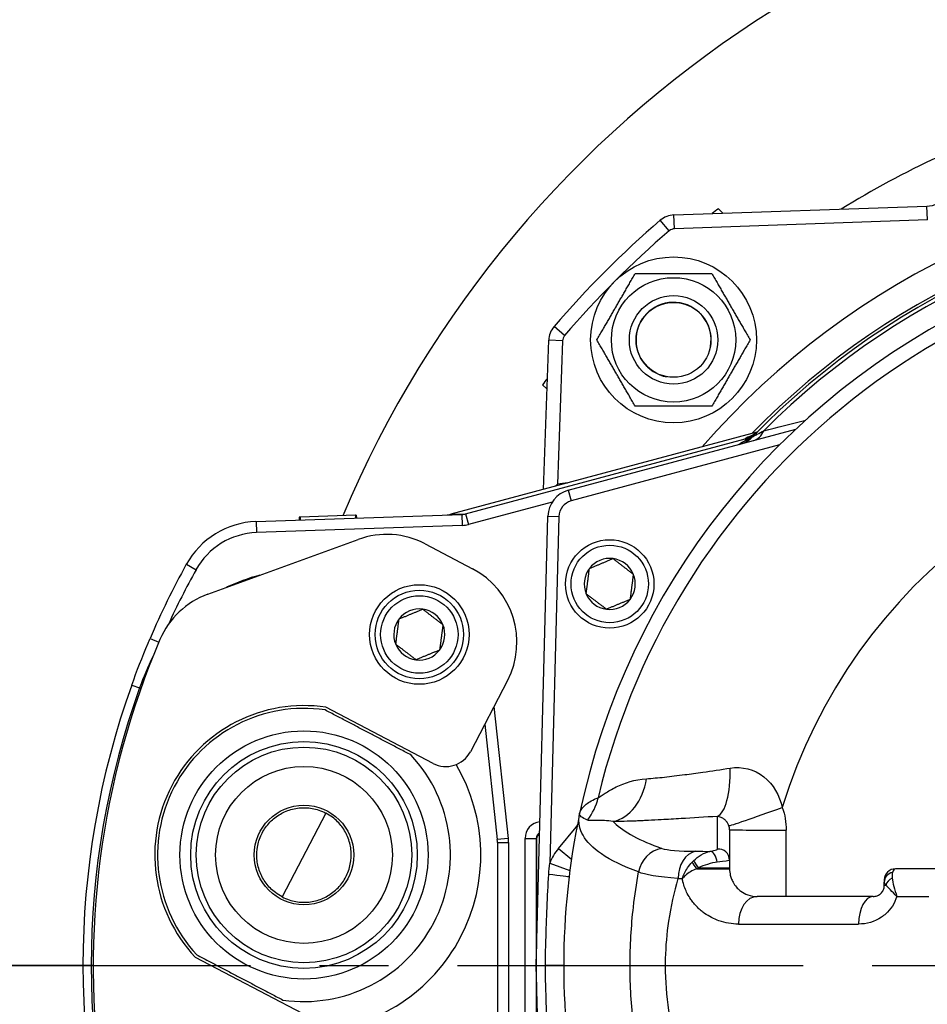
# Model space of a CAD drawing. Header units: millimetres. Extents: x 0 to 5940, y 0 to 4200.
# Tile 19 of 57: x 2065 to 2230, y 1398 to 1576. Entities that reach past the tile are written whole.
import ezdxf

# ---------------------------------------------------------------- set-up
doc = ezdxf.new("R2010")
doc.units = ezdxf.units.MM
doc.header["$LTSCALE"] = 50
doc.linetypes.add('MITTE', pattern=[2, 1.25, -0.25, 0.25, -0.25])
doc.linetypes.add('PHANTOM', pattern=[2.5, 1.25, -0.25, 0.25, -0.25, 0.25, -0.25])
doc.layers.get('DEFPOINTS').update_dxf_attribs({"linetype": 'CONTINUOUS'})
for name, color, linetype in [('01-LINIE-025', 1, 'CONTINUOUS'), ('02-LINIE-035', 2, 'CONTINUOUS'), ('05-ACHSE', 1, 'MITTE'), ('06-MASSE1', 1, 'CONTINUOUS')]:
    doc.layers.add(name, color=color, linetype=linetype)
doc.styles.add('ACA_NORM', font='ROMANS.SHX')
doc.dimstyles.new('1-10', dxfattribs={"dimscale": 10, "dimtxt": 2.5, "dimasz": 3.5, "dimexe": 1, "dimexo": 0, "dimgap": 1, "dimtad": 1, "dimdec": 0, "dimzin": 0, "dimtxsty": 'ACA_NORM', "dimcen": 0, "dimadec": 0, "dimazin": 0, "dimtfac": 2.4, "dimtdec": 0, "dimtmove": 0, "dimatfit": 3, "dimfxl": 1, "dimtolj": 1, "dimtzin": 0, "dimarcsym": 0})

# ---------------------------------------------------------------- blocks, each defined once
blk = doc.blocks.new('*D13')
at = {"layer": '06-MASSE1', "color": 0, "lineweight": -2}
for p, q in [((2296.83, 1608.44), (1806.33, 1608.44)), ((1816.33, 1573.44), (1816.33, 1265.44)), ((2277.3, 1230.44), (1806.33, 1230.44))]:
    blk.add_line(p, q, dxfattribs=at)
at = {"layer": '06-MASSE1', "color": 0}
for points in [[(1810.5, 1573.44), (1822.16, 1573.44), (1816.33, 1608.44)], [(1810.5, 1265.44), (1822.16, 1265.44), (1816.33, 1230.44)]]:
    blk.add_solid(points, dxfattribs=at)
at = {"layer": 'DEFPOINTS', "color": 0}
for p in [(2296.83, 1608.44), (1816.33, 1230.44), (2277.3, 1230.44)]:
    blk.add_point(p, dxfattribs=at)
at = {"layer": '06-MASSE1', "color": 0, "insert": (1793.83, 1419.44), "char_height": 25, "attachment_point": 5, "rotation": 90, "style": 'ACA_NORM'}
blk.add_mtext('\\A1;378', dxfattribs=at)
blk = doc.blocks.new('*D14')
at = {"layer": '06-MASSE1', "color": 0, "lineweight": -2}
for p, q in [((2296.83, 1608.44), (1906.79, 1608.44)), ((1916.79, 1573.44), (1916.79, 1440.44)), ((2078.83, 1405.44), (1906.79, 1405.44))]:
    blk.add_line(p, q, dxfattribs=at)
at = {"layer": '06-MASSE1', "color": 0}
for points in [[(1910.95, 1573.44), (1922.62, 1573.44), (1916.79, 1608.44)], [(1910.95, 1440.44), (1922.62, 1440.44), (1916.79, 1405.44)]]:
    blk.add_solid(points, dxfattribs=at)
at = {"layer": 'DEFPOINTS', "color": 0}
for p in [(2296.83, 1608.44), (1916.79, 1405.44), (2078.83, 1405.44)]:
    blk.add_point(p, dxfattribs=at)
at = {"layer": '06-MASSE1', "color": 0, "insert": (1894.29, 1506.94), "char_height": 25, "attachment_point": 5, "rotation": 90, "style": 'ACA_NORM'}
blk.add_mtext('\\A1;203', dxfattribs=at)

msp = doc.modelspace()

# ---------------------------------------------------------------- linework, layer by layer
at = {"layer": '01-LINIE-025', "linetype": 'PHANTOM'}
msp.add_circle((2359.84, 1405.44), 345, dxfattribs=at)
at = {"layer": '02-LINIE-035'}
for p, q in [((2183.77, 1541.16), (2229.53, 1542.75)), ((2192.63, 1541.46), (2191.81, 1542.28)), ((2229.62, 1540.25), (2229.53, 1542.75)), ((2182.93, 1538.3), (2181.3, 1540.19)), ((2183.86, 1538.66), (2183.77, 1541.16)), ((2229.62, 1540.25), (2183.86, 1538.66)), ((2163.97, 1519.34), (2162.08, 1520.97)), ((2160.17, 1491.53), (2161.12, 1518.5)), ((2163.61, 1518.41), (2161.12, 1518.5)), ((2163.61, 1518.41), (2162.71, 1492.47)), ((2159.99, 1510.46), (2160.81, 1509.64)), ((2198.77, 1501.87), (2143.4, 1487.03)), ((2198.77, 1501.87), (2143.41, 1487.03)), ((2164.66, 1491.4), (2205.84, 1502.44)), ((2198.38, 1501.43), (2198.38, 1501.43)), ((2198.83, 1501.89), (2198.83, 1501.89)), ((2198.83, 1501.88), (2198.83, 1501.88)), ((2146.08, 1487.13), (2196.68, 1500.69)), ((2202.88, 1499.57), (2165.18, 1489.47)), ((2196.68, 1500.69), (2196.75, 1500.45)), ((2162.71, 1492.47), (2162.76, 1492.22)), ((2164.52, 1492.7), (2164.54, 1492.7)), ((2164.52, 1492.69), (2164.52, 1492.7)), ((2164.66, 1491.4), (2165.18, 1489.47)), ((2161.74, 1489.25), (2146.59, 1485.2)), ((2108.15, 1485.72), (2145.39, 1487.02)), ((2126.16, 1486.85), (2116.13, 1486.5)), ((2126.29, 1486.86), (2126.16, 1486.85)), ((2126.16, 1486.85), (2126.18, 1486.35)), ((2126.29, 1486.86), (2126.31, 1486.36)), ((2143.4, 1487.03), (2143.4, 1487.03)), ((2143.41, 1487.03), (2146.08, 1487.13)), ((2145.39, 1487.02), (2145.46, 1485.03)), ((2146.08, 1487.13), (2146.59, 1485.2)), ((2158.83, 1405.44), (2160.96, 1486.71)), ((2160.96, 1486.71), (2162.96, 1486.65)), ((2162.96, 1486.65), (2161.32, 1423.96)), ((2108.15, 1485.72), (2108.22, 1483.73)), ((2145.46, 1485.03), (2108.22, 1483.73)), ((2116.13, 1486.5), (2115.96, 1486.5)), ((2115.96, 1486.5), (2115.98, 1486)), ((2116.13, 1486.5), (2116.15, 1486)), ((2099.44, 1472.59), (2126.66, 1482.5)), ((2138.74, 1481.69), (2147.32, 1477.2)), ((2095.55, 1477.99), (2097.3, 1477.02)), ((2088.98, 1464.58), (2090.57, 1463.9)), ((2153.65, 1456.96), (2146.93, 1444.11)), ((2085.67, 1456.16), (2087.08, 1455.65)), ((2087.08, 1455.65), (2087.33, 1455.56)), ((2140.18, 1442), (2120.8, 1452.14)), ((2151.2, 1452.26), (2153.79, 1428.42)), ((2149.53, 1449.08), (2151.8, 1428.21)), ((2120.8, 1433.01), (2112.87, 1417.86)), ((2162.87, 1426.63), (2166.08, 1430.46)), ((2166.08, 1430.46), (2166.19, 1430.37)), ((2193.83, 1430), (2193.83, 1424.51)), ((2153.79, 1428.42), (2151.8, 1428.21)), ((2156.83, 1382.44), (2156.83, 1428.44)), ((2156.83, 1428.44), (2158.83, 1428.44)), ((2158.91, 1428.36), (2158.83, 1428.44)), ((2158.83, 1428.44), (2158.83, 1382.44)), ((2158.91, 1428.36), (2158.91, 1408.44)), ((2151.83, 1427.67), (2151.83, 1383.21)), ((2151.83, 1427.67), (2153.83, 1427.67)), ((2153.83, 1427.67), (2153.83, 1383.21)), ((2162.87, 1426.63), (2165.23, 1424.66)), ((2193.83, 1424.51), (2193.83, 1423.09)), ((2161.32, 1423.96), (2164.95, 1422.62)), ((2187.86, 1422.94), (2193.83, 1422.94)), ((2188.18, 1423.09), (2193.83, 1423.09)), ((2193.83, 1423.09), (2193.83, 1422.94)), ((2234.53, 1422.94), (2223.83, 1422.94)), ((2221.83, 1420.94), (2221.83, 1420.55)), ((2221.83, 1419.94), (2221.83, 1420.55)), ((2222.1, 1419.94), (2221.83, 1419.94)), ((2219.83, 1417.94), (2198.83, 1417.94)), ((2224.11, 1417.94), (2229.89, 1417.94)), ((2188.93, 1415.18), (2188.93, 1415.18)), ((2190.26, 1414.29), (2190.26, 1414.29)), ((2191.52, 1413.69), (2191.52, 1413.69)), ((2195.45, 1412.94), (2217.18, 1412.94)), ((2097.14, 1406.96), (2116.52, 1396.82)), ((2160.96, 1324.17), (2158.83, 1405.44)), ((2158.83, 1405.44), (2160.5, 1405.44)), ((2158.91, 1402.44), (2158.91, 1382.52))]:
    msp.add_line(p, q, dxfattribs=at)
for centre, radius in [((2183.7, 1518.57), 15), ((2183.7, 1518.57), 11.25), ((2183.7, 1518.57), 8), ((2183.7, 1518.57), 8), ((2183.7, 1518.57), 6.77), ((2172.15, 1474.44), 8), ((2172.15, 1474.44), 7), ((2137.7, 1465.3), 9), ((2137.7, 1465.3), 8), ((2137.7, 1465.3), 7), ((2116.83, 1425.44), 22.44), ((2116.83, 1425.44), 20.5), ((2116.83, 1425.44), 19.5), ((2116.83, 1425.44), 16), ((2116.83, 1425.44), 9)]:
    msp.add_circle(centre, radius, dxfattribs=at)
for centre, radius, start, end in [((2307.18, 1409.6), 198.88, 20.9631, 157.1657), ((2296.83, 1405.44), 143, 40.9811, 139.0189), ((2296.83, 1405.44), 172.5, 127.5053, 127.9856), ((2296.83, 1405.44), 138, 44.1915, 135.8085), ((2296.83, 1405.44), 137.5, 44.0768, 135.9232), ((2296.83, 1405.44), 136.85, 44.9689, 135.0311), ((2229.35, 1547.75), 5, 272, 295.3683), ((2296.83, 1405.44), 177.5, 130.6068, 139.3932), ((2183.91, 1537.16), 4, 92, 130.6068), ((2296.83, 1405.44), 175, 130.6068, 139.3932), ((2183.91, 1537.16), 1.5, 92, 130.6068), ((2296.83, 1405.44), 130.37, 13.4591, 166.5409), ((2296.83, 1405.44), 133, 115.2045, 168.0776), ((2183.7, 1518.57), 6.79, 350, 260), ((2165.11, 1518.36), 4, 139.3932, 178), ((2165.11, 1518.36), 1.5, 139.3932, 178), ((2296.83, 1405.44), 172.5, 142.0144, 142.4947), ((2296.83, 1405.44), 97.73, 17.0054, 162.9946), ((2194.46, 1504.56), 5, 285, 315.9232), ((2298.13, 1400.61), 142.5, 135.246, 135.3887), ((2164.87, 1482.7), 10, 92, 102.4775), ((2165.96, 1486.57), 5, 105, 178.5), ((2165.96, 1486.57), 3, 105, 178.5), ((2108.67, 1470.73), 15, 92, 151.0746), ((2108.67, 1470.73), 13, 92, 151.0746), ((2131.79, 1468.4), 15, 62.3657, 110), ((2226.83, 1405.44), 150, 151.0746, 156.7807), ((2172.15, 1474.44), 4.62, 82.6173, 142.6173), ((2172.15, 1474.44), 4.62, 22.6173, 82.6173), ((2226.83, 1405.44), 148, 151.0746, 155.3627), ((2116.72, 1445), 32, 104.2901, 115.7099), ((2140.36, 1463.91), 15, 332.3657, 62.3657), ((2172.15, 1474.44), 4.62, 142.6173, 202.6173), ((2172.15, 1474.44), 4.62, 322.6173, 22.6173), ((2104.57, 1458.5), 15, 110, 156.8569), ((2172.15, 1474.44), 4.62, 202.6173, 262.6173), ((2172.15, 1474.44), 4.62, 262.6173, 322.6173), ((2137.7, 1465.3), 4.62, 82.4483, 142.4483), ((2137.7, 1465.3), 4.62, 22.4483, 82.4483), ((2137.7, 1465.3), 4.62, 142.4483, 202.4483), ((2137.7, 1465.3), 4.62, 322.4483, 22.4483), ((2228.7, 1405.44), 150, 156.8569, 188.2712), ((2137.7, 1465.3), 4.62, 202.4483, 262.4483), ((2137.7, 1465.3), 4.62, 262.4483, 322.4483), ((2226.83, 1405.44), 150, 160.2372, 199.7628), ((2226.83, 1405.44), 148.5, 160.2372, 199.7628), ((2116.83, 1425.44), 27, 81.5538, 223.1775), ((2116.83, 1425.44), 26.5, 81.7357, 222.9956), ((2142.5, 1446.43), 5, 242.3657, 332.3657), ((2116.83, 1425.44), 26.5, 261.7357, 42.9956), ((2116.83, 1425.44), 32, 274.0161, 30.7153), ((2296.68, 1405.48), 119.84, 163.5139176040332, 163.5139478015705), ((2296.72, 1405.47), 117.89, 163.1017969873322, 163.1018459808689), ((2296.83, 1405.44), 133, 168.0776, 191.9224), ((2296.86, 1405.43), 121.03, 167.4813687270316, 167.4814050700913), ((2165.31, 1431.1), 1, 320, 348.9578), ((2296.83, 1405.44), 124.09, 168.7629, 168.7633), ((2146.83, 1427.67), 5, 0, 6.2142), ((2146.83, 1427.67), 7, 0, 6.2142), ((2169.76, 1420.85), 9, 140, 159.7831), ((2223.83, 1420.94), 2, 90, 180), ((2296.83, 1405.44), 120, 172.0027, 172.0031), ((2296.83, 1405.44), 118, 172.0812, 172.0825)]:
    msp.add_arc(centre, radius, start, end, dxfattribs=at)
for centre, major_axis, ratio, start_param, end_param in [((2195.95, 1504.57), (-3.83, -2.26), 0.876884, 1.264014, 1.8641), ((2195.64, 1505.77), (3.55, -3.52), 0.998651, 5.754706, 6.283185), ((2196.93, 1505.23), (1.29, -4.83), 0.661971, 0, 0.717845), ((2196.29, 1502.14), (1.44, -1.39), 0.685613, 5.561339, 6.020176), ((2142.63, 1489.93), (0.1, -3), 0.993293, 0, 0.228372), ((2145.28, 1490.02), (-3.05, -0.11), 0.984518, 1.570796, 1.799169), ((2145.28, 1490.02), (-5.03, -0.18), 0.993293, 1.570796, 1.799169), ((2190.61, 1442.31), (0.65, -9.98), 0.329595, 0.110942, 1.43247), ((2171.48, 1441.33), (0.12, -10), 0.748421, 0.158266, 1.350108), ((2160.45, 1438.08), (-3.69, 9.3), 0.979433, 3.654175, 4.109728), ((2203.12, 1434.1), (-9.42, -3.37), 0.015644, 0.035637, 1.591788), ((2159.83, 1428.44), (-2.12, 2.12), 0.999315, 5.604255, 7.068241), ((2166.3, 1430.91), (3.93, -0.77), 0.00001, 4.802556, 4.802676), ((2166.08, 1430.46), (3.06, -2.57), 0.00001, 5.006486, 5.006766), ((2203.83, 1430), (-10, 0), 0.006687, 0, 1.596108), ((1840.65, 1405.44), (0, -3635.31), 0.099977, 1.574235, 1.577535), ((2159.83, 1428.44), (-0.71, 0.71), 0.996585, 5.878388, 7.068241), ((2159.91, 1428.36), (-0.708, 0.708), 0.999315, 5.970044, 7.068241), ((2182.21, 1421.68), (1.69, 4.7), 0.974274, 0.4823, 1.77043), ((2188.25, 1421.16), (0.04, 5), 0.748861, 0.158387, 1.57641), ((2297.82, 1427.69), (147.76, 0.77), 0.01024, 3.871342, 3.897358), ((2190.5, 1424.11), (-0.35, 1.97), 0.552034, 4.623483, 6.157494), ((2191.83, 1424.51), (2, 0), 0.994463, 0, 1.673623), ((2189.54, 1421.53), (3.89, 4.25), 0.62067, 1.465079, 1.525895), ((2188.44, 1423.09), (-1.21, 1.59), 0.104378, 0.54896, 1.491613), ((2188.25, 1422.94), (-1.26, 1.56), 0.151736, 0.58377, 1.448885), ((2189.66, 1421.38), (-5.36, -2.14), 0.373031, 4.841227, 4.902101), ((2189.01, 1423.44), (2, 0), 0.004141, 1.568242, 1.568284), ((2160.83, 1421.93), (3.97, -0.48), 0.006873, 0, 1.498426), ((2296.82, 1423.19), (-149.99, -1.04), 0.012561, 0.724364, 0.732101), ((2223.83, 1420.55), (-2, 0), 0.898656, 4.95941, 6.283185), ((2223.99, 1419.94), (1.83, 0.8), 0.76049, 1.64075, 2.618451), ((2198.83, 1412.94), (0, 5), 0.675862, 0, 1.570796), ((2219.83, 1412.94), (0, 5), 0.531034, 0, 1.570796), ((2159.83, 1405.44), (4, 0), 0.00001, 6.275673, 7.686042), ((2159.83, 1405.44), (4, 0), 0.00001, 6.275298, 6.2753)]:
    msp.add_ellipse(centre, major_axis=major_axis, ratio=ratio, start_param=start_param, end_param=end_param, dxfattribs=at)
for points, knots in [([(2274.42, 1564.45), (2259.59, 1562.18), (2245.09, 1557.86), (2231.55, 1551.62), (2225.52, 1548.85), (2219.67, 1545.69), (2214.04, 1542.2)], [-9.4059, -9.4059, -9.4059, -9.4059, -4.876801, -4.876801, -4.876801, -2.859624, -2.859624, -2.859624, -2.859624]), ([(2196.75, 1500.45), (2197.14, 1500.64), (2197.51, 1500.86), (2197.87, 1501.11), (2198.06, 1501.24), (2198.25, 1501.38), (2198.43, 1501.53), (2198.61, 1501.68), (2198.78, 1501.83), (2198.94, 1502), (2198.95, 1502), (2198.95, 1502.01), (2198.95, 1502.01)], [0, 0, 0, 0, 0.481133, 0.481133, 0.481133, 0.737054, 0.737054, 0.737054, 0.994978, 0.994978, 0.994978, 1, 1, 1, 1]), ([(2197.55, 1501.16), (2197.55, 1501.16), (2197.55, 1501.16), (2197.58, 1501.17), (2197.6, 1501.18), (2197.68, 1501.21), (2197.74, 1501.24), (2197.87, 1501.3), (2197.94, 1501.33), (2198.1, 1501.42), (2198.19, 1501.47), (2198.43, 1501.62), (2198.58, 1501.72), (2198.88, 1501.96), (2199.04, 1502.1), (2199.19, 1502.25)], [0.4540761, 0.4540761, 0.4540761, 0.4540761, 0.4773194, 0.4773194, 0.5044739, 0.5044739, 0.5375505, 0.5375505, 0.5646187, 0.5646187, 0.598696, 0.598696, 0.6532467, 0.6532467, 0.7167742, 0.7167742, 0.7167742, 0.7167742]), ([(2198.05, 1501.09), (2198.05, 1501.09), (2198.08, 1501.1), (2198.14, 1501.13), (2198.22, 1501.18), (2198.37, 1501.26), (2198.54, 1501.35), (2198.63, 1501.4), (2198.73, 1501.46), (2198.84, 1501.51), (2199.19, 1501.71), (2199.6, 1501.93), (2200.01, 1502.15)], [0, 0, 0, 0, 0.155563, 0.155563, 0.155563, 0.407438, 0.407438, 0.407438, 0.542309, 0.542309, 0.542309, 1, 1, 1, 1]), ([(2162.31, 1492.1), (2162.37, 1492.17), (2162.44, 1492.24), (2162.51, 1492.31), (2162.58, 1492.36), (2162.64, 1492.42), (2162.71, 1492.47)], [0.94892857, 0.94892857, 0.94892857, 0.94892857, 0.97683477, 0.97683477, 0.97683477, 1, 1, 1, 1]), ([(2142.73, 1486.93), (2142.84, 1486.94), (2142.95, 1486.95), (2143.18, 1486.98), (2143.29, 1487), (2143.4, 1487.03)], [0, 0, 0, 0, 0.0342372, 0.0342372, 0.06803143, 0.06803143, 0.06803143, 0.06803143]), ([(2143.41, 1487.03), (2143.4, 1487.03), (2143.4, 1487.03), (2143.4, 1487.03), (2143.4, 1487.03), (2143.4, 1487.03)], [0, 0, 0, 0, 0.0004882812, 0.0004882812, 0.0007730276, 0.0007730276, 0.0007730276, 0.0007730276]), ([(2085.67, 1456.16), (2086.58, 1458.7), (2087.57, 1461.22), (2088.62, 1463.71), (2088.74, 1464), (2088.86, 1464.29), (2088.98, 1464.58)], [0, 0, 0, 0, 0.896485, 0.896485, 0.896485, 1, 1, 1, 1]), ([(2178.81, 1439.23), (2179.83, 1439.3), (2180.92, 1439.4), (2182.06, 1439.52), (2182.64, 1439.58), (2183.23, 1439.65), (2183.84, 1439.73), (2184.45, 1439.8), (2185.08, 1439.88), (2185.72, 1439.96), (2186.78, 1440.1), (2187.87, 1440.25), (2188.99, 1440.41), (2190.59, 1440.64), (2192.26, 1440.89), (2193.96, 1441.15)], [0, 0, 0, 0, 0.247747, 0.247747, 0.247747, 0.372352, 0.372352, 0.372352, 0.497319, 0.497319, 0.497319, 0.703638, 0.703638, 0.703638, 1, 1, 1, 1]), ([(2193.96, 1441.15), (2196.07, 1441.47), (2198.28, 1440.96), (2200.03, 1439.59), (2201.77, 1438.23), (2202.87, 1436.18), (2203.37, 1434.02)], [0, 0, 0, 0, 0.5, 0.5, 0.5, 1, 1, 1, 1]), ([(2170.04, 1435.78), (2170.35, 1435.94), (2170.8, 1436.25), (2171.35, 1436.6), (2171.62, 1436.78), (2171.92, 1436.96), (2172.24, 1437.15), (2172.58, 1437.35), (2172.94, 1437.55), (2173.33, 1437.74), (2174.83, 1438.47), (2176.66, 1439.08), (2178.81, 1439.23)], [0, 0, 0, 0, 0.248443, 0.248443, 0.248443, 0.371015, 0.371015, 0.371015, 0.499544, 0.499544, 0.499544, 1, 1, 1, 1]), ([(2166.7, 1432.91), (2166.8, 1433.38), (2167.07, 1433.84), (2167.5, 1434.27), (2167.95, 1434.72), (2168.58, 1435.13), (2169.39, 1435.5), (2169.59, 1435.6), (2169.81, 1435.69), (2170.04, 1435.78)], [0, 0, 0, 0, 0.4330124, 0.4330124, 0.4330124, 0.8836623, 0.8836623, 0.8836623, 1, 1, 1, 1]), ([(2112.87, 1417.86), (2112.47, 1418.07), (2112.06, 1418.33), (2111.04, 1419.1), (2110.45, 1419.7), (2109.53, 1420.93), (2109.12, 1421.65), (2108.55, 1423.18), (2108.37, 1423.98), (2108.25, 1425.49), (2108.29, 1426.32), (2108.61, 1427.93), (2108.9, 1428.72), (2109.62, 1430.09), (2110.1, 1430.77), (2111.24, 1431.96), (2111.9, 1432.46), (2113.21, 1433.22), (2113.97, 1433.54), (2115.55, 1433.93), (2116.38, 1434.01), (2117.91, 1433.95), (2118.74, 1433.81), (2119.96, 1433.41), (2120.4, 1433.22), (2120.8, 1433.01)], [5.831266, 5.831266, 5.831266, 5.831266, 5.975417, 5.975417, 6.208434, 6.208434, 6.437234, 6.437234, 6.666034, 6.666034, 6.897254, 6.897254, 7.128474, 7.128474, 7.359694, 7.359694, 7.590913, 7.590913, 7.819713, 7.819713, 8.048513, 8.048513, 8.281531, 8.281531, 8.425681, 8.425681, 8.425681, 8.425681]), ([(2112.87, 1417.86), (2113.27, 1417.65), (2113.71, 1417.46), (2114.93, 1417.06), (2115.75, 1416.92), (2117.29, 1416.87), (2118.11, 1416.94), (2119.7, 1417.34), (2120.45, 1417.66), (2121.76, 1418.41), (2122.42, 1418.92), (2123.57, 1420.1), (2124.05, 1420.79), (2124.76, 1422.15), (2125.05, 1422.94), (2125.38, 1424.56), (2125.42, 1425.39), (2125.29, 1426.89), (2125.12, 1427.7), (2124.54, 1429.23), (2124.14, 1429.95), (2123.22, 1431.18), (2122.63, 1431.77), (2121.61, 1432.55), (2121.2, 1432.8), (2120.8, 1433.01)], [1.409341, 1.409341, 1.409341, 1.409341, 1.553492, 1.553492, 1.786509, 1.786509, 2.015309, 2.015309, 2.244109, 2.244109, 2.475329, 2.475329, 2.706549, 2.706549, 2.937769, 2.937769, 3.168988, 3.168988, 3.397789, 3.397789, 3.626589, 3.626589, 3.859606, 3.859606, 4.003757, 4.003757, 4.003757, 4.003757]), ([(2177.38, 1422.37), (2174.62, 1423.38), (2172.37, 1424.46), (2170.66, 1425.62), (2169.1, 1426.68), (2167.99, 1427.8), (2167.32, 1428.99), (2167.02, 1429.51), (2166.82, 1430.04), (2166.7, 1430.59), (2166.53, 1431.34), (2166.53, 1432.11), (2166.7, 1432.91)], [0, 0, 0, 0, 0.349626, 0.349626, 0.349626, 0.668314, 0.668314, 0.668314, 0.80729, 0.80729, 0.80729, 1, 1, 1, 1]), ([(2172.78, 1431.47), (2171.64, 1431.67), (2170.7, 1431.69), (2169.93, 1431.68), (2169.52, 1431.67), (2169.17, 1431.66), (2168.87, 1431.65), (2168.72, 1431.65), (2168.58, 1431.66), (2168.46, 1431.67), (2168.33, 1431.68), (2168.22, 1431.71), (2168.13, 1431.75)], [0, 0, 0, 0, 0.481674, 0.481674, 0.481674, 0.73493, 0.73493, 0.73493, 0.86684, 0.86684, 0.86684, 1, 1, 1, 1]), ([(2179.06, 1431.68), (2178.66, 1431.66), (2178.27, 1431.64), (2177.88, 1431.63), (2177.56, 1431.61), (2177.23, 1431.6), (2176.92, 1431.58), (2175.46, 1431.52), (2174.07, 1431.49), (2172.78, 1431.47)], [0, 0, 0, 0, 0.174828, 0.174828, 0.174828, 0.322261, 0.322261, 0.322261, 1, 1, 1, 1]), ([(2172.78, 1431.47), (2172.84, 1431.41), (2172.91, 1431.35), (2172.97, 1431.28), (2174.75, 1429.57), (2177.59, 1428.03), (2181.58, 1426.62)], [0, 0, 0, 0, 0.034797, 0.034797, 0.034797, 1, 1, 1, 1]), ([(2191.63, 1432.42), (2189.36, 1432.27), (2187.18, 1432.13), (2185.08, 1432.01), (2183.85, 1431.94), (2182.65, 1431.87), (2181.48, 1431.81), (2180.69, 1431.76), (2179.91, 1431.72), (2179.17, 1431.69), (2179.13, 1431.69), (2179.09, 1431.68), (2179.06, 1431.68)], [0, 0, 0, 0, 0.5, 0.5, 0.5, 0.791988, 0.791988, 0.791988, 0.990248, 0.990248, 0.990248, 1, 1, 1, 1]), ([(2191.63, 1426.49), (2191.63, 1427.84), (2191.63, 1429.2), (2191.63, 1431.17), (2191.63, 1431.8), (2191.63, 1432.42)], [0, 0, 0, 0, 0.684934, 0.684934, 1, 1, 1, 1]), ([(2193.71, 1430.73), (2193.65, 1430.92), (2193.56, 1431.1), (2193.46, 1431.25), (2193.43, 1431.29), (2193.41, 1431.33), (2193.38, 1431.37), (2193.25, 1431.55), (2193.11, 1431.7), (2192.97, 1431.82), (2192.94, 1431.84), (2192.91, 1431.86), (2192.88, 1431.89), (2192.69, 1432.04), (2192.5, 1432.14), (2192.32, 1432.22), (2192.08, 1432.33), (2191.85, 1432.39), (2191.63, 1432.42)], [0, 0, 0, 0, 0.151994, 0.151994, 0.151994, 0.190307, 0.190307, 0.190307, 0.378776, 0.378776, 0.378776, 0.416394, 0.416394, 0.416394, 0.66801, 0.66801, 0.66801, 1, 1, 1, 1]), ([(2187.32, 1424.38), (2187.76, 1424.8), (2188.23, 1425.16), (2188.72, 1425.46), (2189.24, 1425.77), (2189.78, 1425.99), (2190.29, 1426.09)], [0, 0, 0, 0, 0.482021, 0.482021, 0.482021, 1, 1, 1, 1]), ([(2190.29, 1426.09), (2190.54, 1426.13), (2190.77, 1426.18), (2190.96, 1426.22), (2191.17, 1426.27), (2191.34, 1426.32), (2191.45, 1426.37), (2191.57, 1426.41), (2191.63, 1426.46), (2191.63, 1426.49)], [0, 0, 0, 0, 0.307405, 0.307405, 0.307405, 0.653773, 0.653773, 0.653773, 1, 1, 1, 1]), ([(2185.27, 1421.16), (2185.48, 1421.82), (2185.81, 1422.49), (2186.23, 1423.09), (2186.48, 1423.46), (2186.76, 1423.81), (2187.07, 1424.13)], [0.0000677, 0.0000677, 0.0000677, 0.0000677, 0.6226663, 0.6226663, 0.6226663, 1, 1, 1, 1]), ([(2187.86, 1422.94), (2187.47, 1422.79), (2187.08, 1422.61), (2186.74, 1422.4), (2186.41, 1422.21), (2186.11, 1421.99), (2185.85, 1421.75), (2185.74, 1421.65), (2185.63, 1421.55), (2185.53, 1421.45), (2185.48, 1421.4), (2185.44, 1421.35), (2185.39, 1421.3), (2185.37, 1421.27), (2185.35, 1421.25), (2185.33, 1421.22), (2185.32, 1421.21), (2185.31, 1421.2), (2185.3, 1421.19), (2185.3, 1421.18), (2185.29, 1421.18), (2185.29, 1421.17), (2185.29, 1421.17), (2185.28, 1421.17), (2185.28, 1421.16), (2185.28, 1421.16), (2185.28, 1421.16), (2185.27, 1421.16)], [0, 0, 0, 0, 0.372379, 0.372379, 0.372379, 0.720983, 0.720983, 0.720983, 0.867591, 0.867591, 0.867591, 0.935969, 0.935969, 0.935969, 0.968822, 0.968822, 0.968822, 0.98477, 0.98477, 0.98477, 0.992543, 0.992543, 0.992543, 0.995838, 0.995838, 0.995838, 1, 1, 1, 1]), ([(2191.62, 1424.13), (2191.07, 1424.07), (2190.48, 1423.94), (2189.87, 1423.74), (2189.3, 1423.57), (2188.73, 1423.34), (2188.18, 1423.09)], [0, 0, 0, 0, 0.517352, 0.517352, 0.517352, 1, 1, 1, 1]), ([(2193.83, 1422.94), (2193.83, 1422.52), (2193.89, 1422.12), (2193.97, 1421.76), (2194, 1421.64), (2194.04, 1421.52), (2194.07, 1421.41), (2194.15, 1421.15), (2194.25, 1420.92), (2194.36, 1420.71), (2194.43, 1420.56), (2194.5, 1420.43), (2194.58, 1420.31), (2194.69, 1420.14), (2194.8, 1419.98), (2194.91, 1419.84), (2195.12, 1419.57), (2195.35, 1419.34), (2195.58, 1419.14), (2195.67, 1419.06), (2195.76, 1418.99), (2195.86, 1418.92), (2196.26, 1418.62), (2196.69, 1418.4), (2197.13, 1418.24), (2197.68, 1418.04), (2198.24, 1417.94), (2198.83, 1417.94)], [0, 0, 0, 0, 0.093319, 0.093319, 0.093319, 0.125, 0.125, 0.125, 0.199077, 0.199077, 0.199077, 0.25, 0.25, 0.25, 0.318714, 0.318714, 0.318714, 0.447998, 0.447998, 0.447998, 0.5, 0.5, 0.5, 0.720762, 0.720762, 0.720762, 1, 1, 1, 1]), ([(2160.5, 1405.44), (2160.53, 1406.94), (2160.56, 1408.44), (2160.6, 1409.94), (2160.72, 1413.94), (2160.89, 1417.93), (2161.12, 1421.93)], [0, 0, 0, 0, 0.272863, 0.272863, 0.272863, 1, 1, 1, 1]), ([(2177.38, 1388.51), (2177, 1390.56), (2176.69, 1392.65), (2176.45, 1394.76), (2176.05, 1398.29), (2175.84, 1401.81), (2175.84, 1405.38), (2175.84, 1405.4), (2175.84, 1405.41), (2175.84, 1405.43), (2175.84, 1408.99), (2176.04, 1412.51), (2176.44, 1416.03), (2176.68, 1418.16), (2177, 1420.28), (2177.38, 1422.37)], [0.0000004, 0.0000004, 0.0000004, 0.0000004, 0.1862605, 0.1862605, 0.1862605, 0.4985428, 0.4985428, 0.4985428, 0.5, 0.5, 0.5, 0.8111526, 0.8111526, 0.8111526, 0.9999997, 0.9999997, 0.9999997, 0.9999997]), ([(2184.5, 1421.16), (2183.77, 1418.69), (2183.19, 1416.11), (2182.79, 1413.46), (2182.46, 1411.25), (2182.26, 1409.01), (2182.21, 1406.74), (2182.2, 1406.3), (2182.19, 1405.85), (2182.19, 1405.41), (2182.19, 1405.41), (2182.19, 1405.4), (2182.19, 1405.39), (2182.19, 1402.67), (2182.4, 1399.99), (2182.8, 1397.34), (2183.2, 1394.71), (2183.78, 1392.16), (2184.5, 1389.71)], [0, 0, 0, 0, 0.250151, 0.250151, 0.250151, 0.459302, 0.459302, 0.459302, 0.5, 0.5, 0.5, 0.500476, 0.500476, 0.500476, 0.751079, 0.751079, 0.751079, 1, 1, 1, 1]), ([(2195.45, 1412.94), (2194.24, 1412.94), (2193.06, 1413.14), (2191.92, 1413.54), (2191.02, 1413.86), (2190.14, 1414.3), (2189.32, 1414.88), (2189.12, 1415.03), (2188.92, 1415.18), (2188.72, 1415.35), (2188.23, 1415.75), (2187.76, 1416.21), (2187.34, 1416.74), (2187.16, 1416.95), (2186.99, 1417.18), (2186.83, 1417.41), (2186.6, 1417.75), (2186.39, 1418.1), (2186.19, 1418.48), (2185.86, 1419.12), (2185.59, 1419.82), (2185.4, 1420.58), (2185.35, 1420.77), (2185.31, 1420.96), (2185.27, 1421.16)], [0, 0, 0, 0, 0.278174, 0.278174, 0.278174, 0.5, 0.5, 0.5, 0.555741, 0.555741, 0.555741, 0.693534, 0.693534, 0.693534, 0.75, 0.75, 0.75, 0.830443, 0.830443, 0.830443, 0.96621, 0.96621, 0.96621, 1, 1, 1, 1]), ([(2219.83, 1417.94), (2220.06, 1417.94), (2220.29, 1417.98), (2220.53, 1418.06), (2220.71, 1418.13), (2220.9, 1418.23), (2221.08, 1418.37), (2221.12, 1418.4), (2221.15, 1418.43), (2221.19, 1418.47), (2221.29, 1418.56), (2221.39, 1418.67), (2221.48, 1418.81), (2221.58, 1418.95), (2221.67, 1419.13), (2221.74, 1419.34), (2221.77, 1419.42), (2221.79, 1419.51), (2221.8, 1419.61), (2221.82, 1419.71), (2221.83, 1419.83), (2221.83, 1419.94)], [0, 0, 0, 0, 0.307765, 0.307765, 0.307765, 0.54959, 0.54959, 0.54959, 0.59907, 0.59907, 0.59907, 0.73613, 0.73613, 0.73613, 0.881759, 0.881759, 0.881759, 0.93819, 0.93819, 0.93819, 1, 1, 1, 1]), ([(2224.11, 1417.94), (2223.72, 1416.69), (2222.99, 1415.6), (2222.09, 1414.79), (2221.84, 1414.57), (2221.58, 1414.37), (2221.31, 1414.19), (2220.05, 1413.35), (2218.61, 1412.94), (2217.18, 1412.94)], [0, 0, 0, 0, 0.392187, 0.392187, 0.392187, 0.5, 0.5, 0.5, 1, 1, 1, 1]), ([(2161.12, 1388.95), (2160.89, 1392.94), (2160.72, 1396.94), (2160.6, 1400.94), (2160.56, 1402.44), (2160.53, 1403.94), (2160.5, 1405.44)], [0, 0, 0, 0, 0.727137, 0.727137, 0.727137, 1, 1, 1, 1])]:
    msp.add_open_spline(points, degree=3, knots=knots, dxfattribs=at)
for points, weights in [([(2169.84, 1518.57), (2173.3, 1524.57), (2176.77, 1530.57)], [1, 1.15470053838, 1]), ([(2176.77, 1530.57), (2183.7, 1530.57), (2190.62, 1530.57)], [1, 1.15470053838, 1]), ([(2190.62, 1530.57), (2194.09, 1524.57), (2197.55, 1518.57)], [1, 1.15470053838, 1]), ([(2176.77, 1506.57), (2173.3, 1512.57), (2169.84, 1518.57)], [1, 1.15470053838, 1]), ([(2197.55, 1518.57), (2194.09, 1512.57), (2190.62, 1506.57)], [1, 1.15470053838, 1]), ([(2190.62, 1506.57), (2183.7, 1506.57), (2176.77, 1506.57)], [1, 1.15470053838, 1]), ([(2168.48, 1477.24), (2170.61, 1478.13), (2172.75, 1479.02)], [1.21650635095, 1.40470053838, 1.21650635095]), ([(2172.75, 1479.02), (2174.58, 1477.62), (2176.42, 1476.21)], [1.21650635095, 1.40470053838, 1.21650635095]), ([(2167.89, 1472.66), (2168.19, 1474.95), (2168.48, 1477.24)], [1.21650635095, 1.40470053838, 1.21650635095]), ([(2176.42, 1476.21), (2176.12, 1473.92), (2175.82, 1471.63)], [1.21650635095, 1.40470053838, 1.21650635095]), ([(2171.56, 1469.86), (2169.72, 1471.26), (2167.89, 1472.66)], [1.21650635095, 1.40470053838, 1.21650635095]), ([(2175.82, 1471.63), (2173.69, 1470.75), (2171.56, 1469.86)], [1.21650635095, 1.40470053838, 1.21650635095]), ([(2134.04, 1468.12), (2136.18, 1469), (2138.31, 1469.88)], [1.21650635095, 1.40470053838, 1.21650635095]), ([(2138.31, 1469.88), (2140.14, 1468.48), (2141.97, 1467.07)], [1.21650635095, 1.40470053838, 1.21650635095]), ([(2133.44, 1463.54), (2133.74, 1465.83), (2134.04, 1468.12)], [1.21650635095, 1.40470053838, 1.21650635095]), ([(2141.97, 1467.07), (2141.67, 1464.78), (2141.37, 1462.49)], [1.21650635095, 1.40470053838, 1.21650635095]), ([(2137.1, 1460.73), (2135.27, 1462.13), (2133.44, 1463.54)], [1.21650635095, 1.40470053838, 1.21650635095]), ([(2141.37, 1462.49), (2139.23, 1461.61), (2137.1, 1460.73)], [1.21650635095, 1.40470053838, 1.21650635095]), ([(2136.21, 1443.51), (2128.43, 1447.59), (2120.64, 1451.66)], [1.09087378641, 1.15632621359, 1.09087378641]), ([(2097.45, 1407.37), (2105.24, 1403.29), (2113.02, 1399.21)], [1.09087378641, 1.15632621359, 1.09087378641])]:
    msp.add_rational_spline(points, weights, degree=2, dxfattribs=at)
for points in [[(2200.01, 1502.15), (2202.5, 1502.78), (2205.04, 1503.43), (2207.62, 1504.08)], [(2196.93, 1500.94), (2196.97, 1500.97), (2197.25, 1501.07), (2197.68, 1501.21)], [(2195.49, 1499.67), (2195.93, 1499.94), (2196.35, 1500.2), (2196.75, 1500.45)], [(2089.48, 1461.27), (2088.57, 1459.45), (2087.77, 1457.57), (2087.08, 1455.65)], [(2203.37, 1434.02), (2203.85, 1432.7), (2204.08, 1431.34), (2204.09, 1429.93)], [(2168.13, 1431.75), (2167.11, 1432.17), (2166.62, 1432.54), (2166.7, 1432.91)], [(2193.83, 1430), (2193.83, 1430.25), (2193.79, 1430.49), (2193.71, 1430.73)], [(2181.58, 1426.62), (2182.55, 1426.28), (2184.69, 1426.12), (2187.69, 1426.1)], [(2193.83, 1424.51), (2193.83, 1424.42), (2192.99, 1424.27), (2191.62, 1424.13)], [(2161.12, 1421.93), (2161.16, 1422.61), (2161.22, 1423.28), (2161.32, 1423.96)], [(2223.83, 1422.94), (2223.66, 1422.94), (2223.49, 1422.72), (2223.34, 1422.29)], [(2184.5, 1421.16), (2180.97, 1421.46), (2178.49, 1421.84), (2177.38, 1422.37)], [(2223.34, 1422.29), (2223.25, 1422.02), (2223.22, 1421.67), (2223.26, 1421.27)], [(2223.26, 1421.27), (2223.34, 1420.36), (2223.65, 1419.16), (2224.12, 1417.94)], [(2222.1, 1419.94), (2221.93, 1420.18), (2221.83, 1420.38), (2221.83, 1420.55)], [(2224.11, 1417.94), (2223.27, 1418.81), (2222.51, 1419.56), (2222.1, 1419.94)]]:
    msp.add_open_spline(points, degree=3, dxfattribs=at)
at = {"layer": '05-ACHSE'}
msp.add_line((2044.63, 1405.44), (3867.79, 1405.44), dxfattribs=at)

# ---------------------------------------------------------------- dimensions: what is measured, and where the dimension line sits
at = {"layer": '06-MASSE1'}
for base, p2, picture, middle in [((1816.33, 1230.44), (2277.3, 1230.44), '*D13', (1793.83, 1419.44)), ((1916.79, 1405.44), (2078.83, 1405.44), '*D14', (1894.29, 1506.94))]:
    dim = msp.add_linear_dim(base=base, p1=(2296.83, 1608.44), p2=p2, angle=90, dimstyle='1-10', dxfattribs=at)
    dim.commit()
    dim.dimension.update_dxf_attribs({"geometry": picture, "text_midpoint": middle})

doc.saveas('drawing.dxf')
